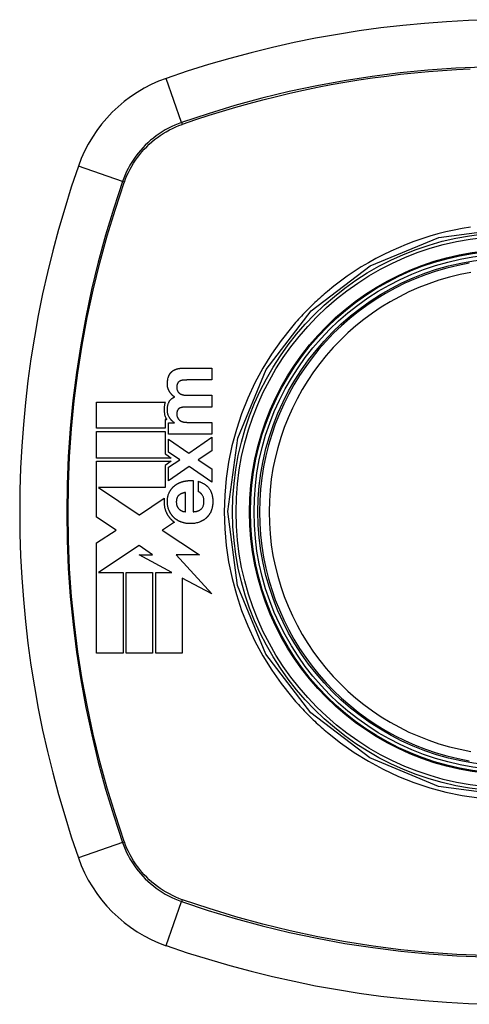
# Model space of a CAD drawing. Header units: inches. Extents: x 19 to 446, y 48 to 210.
# Tile 119 of 256: x 167.855 to 168.412, y 138.696 to 139.917. Entities that reach past the tile are written whole.
import ezdxf

# ---------------------------------------------------------------- set-up
doc = ezdxf.new("R2010")
doc.units = ezdxf.units.IN
doc.header["$MEASUREMENT"] = 0
doc.layers.add('Visible Edges(ANSI)', color=7, linetype='Continuous', lineweight=25)
doc.layers.add('Visible Tangent Edges(ANSI)', color=7, linetype='Continuous', lineweight=25)

msp = doc.modelspace()

# ---------------------------------------------------------------- linework, layer by layer
at = {"layer": 'Visible Edges(ANSI)'}
for p, q in [((168.0568, 139.4846), (168.0927, 139.4846)), ((168.0927, 139.4846), (168.0927, 139.4699)), ((168.0927, 139.4699), (168.0623, 139.4699)), ((167.95, 139.41), (167.95, 139.4426)), ((167.95, 139.4426), (168.0352, 139.4426)), ((168.0628, 139.451), (168.0927, 139.451)), ((168.0927, 139.451), (168.0927, 139.4363)), ((168.0927, 139.4363), (168.0626, 139.4363)), ((168.035, 139.4208), (168.035, 139.41)), ((168.0369, 139.4208), (168.035, 139.4208)), ((168.0391, 139.4166), (168.0464, 139.4166)), ((168.0391, 139.4027), (168.0391, 139.4166)), ((168.0464, 139.4166), (168.0464, 139.4168)), ((168.0616, 139.4174), (168.0927, 139.4174)), ((168.0927, 139.4174), (168.0927, 139.4027)), ((168.035, 139.41), (167.95, 139.41)), ((167.95, 139.4059), (168.035, 139.4059)), ((167.95, 139.3732), (167.95, 139.4059)), ((168.035, 139.4059), (168.035, 139.3783)), ((168.0927, 139.4027), (168.0391, 139.4027)), ((168.0391, 139.3967), (168.0642, 139.3791)), ((168.0391, 139.3805), (168.0391, 139.3967)), ((168.0642, 139.3791), (168.0927, 139.3989)), ((168.0927, 139.3989), (168.0927, 139.3821)), ((168.035, 139.3783), (168.0368, 139.377)), ((168.0531, 139.3711), (168.0391, 139.3805)), ((168.0927, 139.3821), (168.0758, 139.3709)), ((168.0425, 139.3732), (167.95, 139.3732)), ((167.95, 139.3691), (168.0425, 139.3691)), ((167.95, 139.338), (167.95, 139.3691)), ((168.0425, 139.3691), (168.0348, 139.3639)), ((168.0368, 139.377), (168.0425, 139.3732)), ((168.0391, 139.3617), (168.0531, 139.3711)), ((168.0758, 139.3709), (168.0927, 139.3598)), ((168.0348, 139.3639), (168.0348, 139.3365)), ((168.0645, 139.3626), (168.0391, 139.3449)), ((168.0391, 139.3449), (168.0391, 139.3617)), ((168.0927, 139.3433), (168.0645, 139.3626)), ((168.0927, 139.3598), (168.0927, 139.3433)), ((168.0695, 139.3452), (168.0695, 139.3066)), ((168.0761, 139.3313), (168.0761, 139.3443)), ((167.95, 139.3372), (167.95, 139.338)), ((167.95, 139.3365), (167.95, 139.3372)), ((167.95, 139.2999), (167.95, 139.3365)), ((167.9523, 139.3365), (168.0028, 139.3028)), ((168.0348, 139.3365), (167.9523, 139.3365)), ((168.0601, 139.3066), (168.0601, 139.3305)), ((168.003, 139.3029), (168.0337, 139.3233)), ((167.9741, 139.2838), (167.95, 139.2999)), ((168.0028, 139.3028), (168.003, 139.3029)), ((168.0464, 139.2936), (168.0318, 139.2839)), ((167.95, 139.2679), (167.9741, 139.2838)), ((168.0318, 139.2839), (168.0314, 139.2836)), ((168.0314, 139.2836), (168.0774, 139.253)), ((167.95, 139.1311), (167.95, 139.2679)), ((168.0028, 139.2647), (167.9523, 139.2313)), ((168.0194, 139.253), (168.0028, 139.2647)), ((168.0431, 139.2313), (168.0028, 139.253)), ((168.0028, 139.253), (168.0194, 139.253)), ((168.0774, 139.253), (168.0484, 139.253)), ((168.0484, 139.253), (168.0927, 139.2047)), ((167.9523, 139.2313), (167.9523, 139.2313)), ((167.9523, 139.2313), (167.9827, 139.2313)), ((167.9827, 139.2313), (167.9827, 139.1311)), ((167.9868, 139.2313), (168.0194, 139.2313)), ((167.9868, 139.1311), (167.9868, 139.2313)), ((168.0194, 139.2313), (168.0194, 139.1311)), ((168.0235, 139.1311), (168.0235, 139.2313)), ((168.0235, 139.2313), (168.0431, 139.2313)), ((168.0927, 139.2047), (168.0561, 139.2243)), ((168.0561, 139.2243), (168.0561, 139.1311)), ((167.9827, 139.1311), (167.95, 139.1311)), ((168.0194, 139.1311), (167.9868, 139.1311)), ((168.0561, 139.1311), (168.0235, 139.1311))]:
    msp.add_line(p, q, dxfattribs=at)
at = {"layer": 'Visible Edges(ANSI)', "flags": 128}
for points in [[(168.0387, 139.4729), (168.0388, 139.4731), (168.0389, 139.4734), (168.039, 139.4737), (168.0391, 139.474), (168.0392, 139.4743), (168.0393, 139.4746), (168.0394, 139.4748), (168.0395, 139.4751), (168.0396, 139.4754), (168.0398, 139.4756), (168.0399, 139.4759), (168.04, 139.4762), (168.0402, 139.4764), (168.0403, 139.4767), (168.0405, 139.4769), (168.0406, 139.4772), (168.0408, 139.4774), (168.0409, 139.4777), (168.0411, 139.4779), (168.0413, 139.4782), (168.0414, 139.4784), (168.0416, 139.4786), (168.0418, 139.4788), (168.042, 139.4791)], [(168.042, 139.4791), (168.0422, 139.4793), (168.0424, 139.4795), (168.0426, 139.4797), (168.0429, 139.4799), (168.0431, 139.4802), (168.0433, 139.4804), (168.0435, 139.4806), (168.0438, 139.4807), (168.044, 139.4809), (168.0443, 139.4811), (168.0445, 139.4813), (168.0448, 139.4815), (168.045, 139.4816), (168.0453, 139.4818), (168.0455, 139.4819), (168.0458, 139.4821), (168.0461, 139.4822), (168.0463, 139.4824), (168.0466, 139.4825), (168.0469, 139.4826), (168.0471, 139.4828), (168.0474, 139.4829), (168.0477, 139.483), (168.048, 139.4831)], [(168.048, 139.4831), (168.0483, 139.4832), (168.0487, 139.4834), (168.049, 139.4835), (168.0494, 139.4836), (168.0497, 139.4837), (168.0501, 139.4838), (168.0505, 139.4839), (168.0508, 139.484), (168.0512, 139.4841), (168.0516, 139.4841), (168.052, 139.4842), (168.0523, 139.4842), (168.0527, 139.4843), (168.0531, 139.4843), (168.0535, 139.4844), (168.0538, 139.4844), (168.0542, 139.4845), (168.0546, 139.4845), (168.055, 139.4845), (168.0553, 139.4845), (168.0557, 139.4845), (168.0561, 139.4846), (168.0565, 139.4846), (168.0568, 139.4846)], [(168.0404, 139.4553), (168.0401, 139.4557), (168.0399, 139.456), (168.0397, 139.4564), (168.0395, 139.4568), (168.0393, 139.4572), (168.0391, 139.4576), (168.039, 139.458), (168.0388, 139.4584), (168.0387, 139.4588), (168.0385, 139.4592), (168.0384, 139.4596), (168.0383, 139.46), (168.0382, 139.4605), (168.038, 139.4611), (168.0379, 139.4618), (168.0378, 139.4627), (168.0377, 139.4637), (168.0377, 139.4648), (168.0377, 139.466), (168.0377, 139.4674), (168.0379, 139.4688), (168.0381, 139.4701), (168.0384, 139.4715), (168.0387, 139.4729)], [(168.0503, 139.4658), (168.0501, 139.4655), (168.05, 139.4651), (168.0499, 139.4648), (168.0497, 139.4645), (168.0496, 139.4641), (168.0496, 139.4638), (168.0495, 139.4635), (168.0494, 139.4631), (168.0494, 139.4628), (168.0493, 139.4624), (168.0493, 139.4621), (168.0493, 139.4617), (168.0493, 139.4613), (168.0493, 139.4609), (168.0493, 139.4605), (168.0493, 139.46), (168.0493, 139.4595), (168.0494, 139.4589), (168.0495, 139.4584), (168.0496, 139.4578), (168.0498, 139.4573), (168.05, 139.4568), (168.0502, 139.4563), (168.0505, 139.4558)], [(168.0531, 139.4685), (168.0529, 139.4684), (168.0528, 139.4683), (168.0527, 139.4683), (168.0525, 139.4682), (168.0524, 139.4681), (168.0523, 139.468), (168.0521, 139.4679), (168.052, 139.4678), (168.0519, 139.4677), (168.0517, 139.4676), (168.0516, 139.4675), (168.0515, 139.4673), (168.0514, 139.4672), (168.0513, 139.4671), (168.0512, 139.467), (168.0511, 139.4669), (168.051, 139.4667), (168.0508, 139.4666), (168.0507, 139.4665), (168.0507, 139.4663), (168.0506, 139.4662), (168.0505, 139.4661), (168.0504, 139.4659), (168.0503, 139.4658)], [(168.0572, 139.4696), (168.0571, 139.4696), (168.0569, 139.4696), (168.0567, 139.4696), (168.0565, 139.4696), (168.0563, 139.4695), (168.0562, 139.4695), (168.056, 139.4695), (168.0558, 139.4694), (168.0556, 139.4694), (168.0555, 139.4694), (168.0553, 139.4693), (168.0551, 139.4693), (168.0549, 139.4692), (168.0548, 139.4692), (168.0546, 139.4691), (168.0544, 139.4691), (168.0543, 139.469), (168.0541, 139.469), (168.0539, 139.4689), (168.0537, 139.4688), (168.0536, 139.4687), (168.0534, 139.4687), (168.0533, 139.4686), (168.0531, 139.4685)], [(168.0623, 139.4699), (168.0621, 139.4699), (168.0619, 139.4699), (168.0617, 139.4699), (168.0615, 139.4698), (168.0613, 139.4698), (168.061, 139.4698), (168.0608, 139.4698), (168.0606, 139.4698), (168.0604, 139.4698), (168.0602, 139.4698), (168.06, 139.4698), (168.0598, 139.4698), (168.0596, 139.4698), (168.0593, 139.4698), (168.0591, 139.4698), (168.0589, 139.4698), (168.0587, 139.4698), (168.0585, 139.4697), (168.0583, 139.4697), (168.0581, 139.4697), (168.0579, 139.4697), (168.0577, 139.4697), (168.0574, 139.4697), (168.0572, 139.4696)], [(168.0466, 139.4488), (168.0463, 139.449), (168.046, 139.4493), (168.0457, 139.4495), (168.0454, 139.4497), (168.0451, 139.45), (168.0448, 139.4502), (168.0445, 139.4504), (168.0442, 139.4507), (168.044, 139.4509), (168.0437, 139.4512), (168.0434, 139.4515), (168.0432, 139.4517), (168.0429, 139.452), (168.0427, 139.4523), (168.0424, 139.4526), (168.0422, 139.4529), (168.0419, 139.4532), (168.0417, 139.4535), (168.0415, 139.4538), (168.0412, 139.4541), (168.041, 139.4544), (168.0408, 139.4547), (168.0406, 139.455), (168.0404, 139.4553)], [(168.0505, 139.4558), (168.0506, 139.4557), (168.0507, 139.4555), (168.0508, 139.4554), (168.0509, 139.4552), (168.051, 139.4551), (168.0511, 139.4549), (168.0512, 139.4548), (168.0513, 139.4546), (168.0514, 139.4545), (168.0516, 139.4544), (168.0517, 139.4542), (168.0518, 139.4541), (168.052, 139.454), (168.0521, 139.4539), (168.0522, 139.4537), (168.0524, 139.4536), (168.0525, 139.4535), (168.0527, 139.4534), (168.0528, 139.4533), (168.0529, 139.4532), (168.0531, 139.4531), (168.0532, 139.453), (168.0534, 139.4529), (168.0536, 139.4528)], [(168.0536, 139.4528), (168.0537, 139.4527), (168.0539, 139.4526), (168.0541, 139.4525), (168.0542, 139.4525), (168.0544, 139.4524), (168.0546, 139.4523), (168.0548, 139.4522), (168.0549, 139.4522), (168.0551, 139.4521), (168.0553, 139.452), (168.0555, 139.452), (168.0557, 139.4519), (168.0558, 139.4518), (168.056, 139.4518), (168.0562, 139.4517), (168.0564, 139.4517), (168.0566, 139.4516), (168.0568, 139.4516), (168.057, 139.4515), (168.0571, 139.4515), (168.0573, 139.4515), (168.0575, 139.4514), (168.0577, 139.4514), (168.0579, 139.4514)], [(168.0579, 139.4514), (168.0581, 139.4513), (168.0583, 139.4513), (168.0585, 139.4513), (168.0587, 139.4513), (168.0589, 139.4512), (168.0591, 139.4512), (168.0593, 139.4512), (168.0595, 139.4512), (168.0597, 139.4511), (168.06, 139.4511), (168.0602, 139.4511), (168.0604, 139.4511), (168.0606, 139.4511), (168.0608, 139.4511), (168.061, 139.4511), (168.0612, 139.451), (168.0614, 139.451), (168.0616, 139.451), (168.0618, 139.451), (168.062, 139.451), (168.0622, 139.451), (168.0624, 139.451), (168.0626, 139.451), (168.0628, 139.451)], [(168.0352, 139.4426), (168.0349, 139.4419), (168.0347, 139.4412), (168.0345, 139.4405), (168.0343, 139.4398), (168.0342, 139.4391), (168.034, 139.4384), (168.0339, 139.4377), (168.0338, 139.437), (168.0337, 139.4362), (168.0336, 139.4355), (168.0336, 139.4348), (168.0335, 139.4339), (168.0335, 139.433), (168.0335, 139.4321), (168.0336, 139.4311), (168.0337, 139.43), (168.0339, 139.429), (168.0341, 139.4279), (168.0343, 139.4268), (168.0346, 139.4258), (168.035, 139.4248), (168.0354, 139.4237), (168.0358, 139.4228), (168.0363, 139.4218)], [(168.0399, 139.4238), (168.0395, 139.4247), (168.0391, 139.4256), (168.0387, 139.4265), (168.0384, 139.4274), (168.0382, 139.4284), (168.038, 139.4293), (168.0379, 139.4302), (168.0378, 139.4311), (168.0377, 139.432), (168.0377, 139.4328), (168.0377, 139.4336), (168.0377, 139.4343), (168.0377, 139.435), (168.0378, 139.4357), (168.0379, 139.4364), (168.038, 139.4371), (168.0381, 139.4378), (168.0383, 139.4385), (168.0384, 139.4392), (168.0386, 139.4398), (168.0388, 139.4405), (168.0391, 139.4412), (168.0393, 139.4418), (168.0396, 139.4425)], [(168.0396, 139.4425), (168.0398, 139.4428), (168.04, 139.4432), (168.0402, 139.4435), (168.0404, 139.4439), (168.0406, 139.4442), (168.0409, 139.4445), (168.0411, 139.4448), (168.0414, 139.4452), (168.0417, 139.4455), (168.0419, 139.4458), (168.0422, 139.446), (168.0425, 139.4463), (168.0428, 139.4466), (168.0431, 139.4468), (168.0435, 139.4471), (168.0438, 139.4473), (168.0441, 139.4475), (168.0444, 139.4477), (168.0448, 139.4479), (168.0451, 139.4481), (168.0455, 139.4483), (168.0458, 139.4485), (168.0462, 139.4487), (168.0466, 139.4488)], [(168.0505, 139.4327), (168.0503, 139.4325), (168.0502, 139.4322), (168.05, 139.432), (168.0499, 139.4317), (168.0498, 139.4314), (168.0497, 139.4311), (168.0496, 139.4308), (168.0496, 139.4306), (168.0495, 139.4303), (168.0495, 139.43), (168.0494, 139.4297), (168.0494, 139.4294), (168.0493, 139.4291), (168.0493, 139.4288), (168.0493, 139.4285), (168.0493, 139.4282), (168.0493, 139.4279), (168.0493, 139.4276), (168.0493, 139.4273), (168.0493, 139.4269), (168.0493, 139.4265), (168.0494, 139.426), (168.0495, 139.4254), (168.0497, 139.4246)], [(168.0536, 139.4353), (168.0535, 139.4352), (168.0533, 139.4352), (168.0531, 139.4351), (168.053, 139.435), (168.0528, 139.435), (168.0527, 139.4349), (168.0525, 139.4348), (168.0524, 139.4347), (168.0523, 139.4346), (168.0521, 139.4345), (168.052, 139.4344), (168.0518, 139.4343), (168.0517, 139.4342), (168.0516, 139.4341), (168.0514, 139.4339), (168.0513, 139.4338), (168.0512, 139.4337), (168.0511, 139.4336), (168.051, 139.4334), (168.0509, 139.4333), (168.0508, 139.4332), (168.0507, 139.433), (168.0506, 139.4329), (168.0505, 139.4327)], [(168.0579, 139.4362), (168.0577, 139.4362), (168.0575, 139.4362), (168.0574, 139.4362), (168.0572, 139.4361), (168.057, 139.4361), (168.0568, 139.4361), (168.0566, 139.4361), (168.0564, 139.4361), (168.0563, 139.436), (168.0561, 139.436), (168.0559, 139.436), (168.0557, 139.4359), (168.0555, 139.4359), (168.0554, 139.4359), (168.0552, 139.4358), (168.055, 139.4358), (168.0548, 139.4357), (168.0547, 139.4357), (168.0545, 139.4356), (168.0543, 139.4356), (168.0541, 139.4355), (168.054, 139.4354), (168.0538, 139.4354), (168.0536, 139.4353)], [(168.0626, 139.4363), (168.0624, 139.4363), (168.0622, 139.4363), (168.062, 139.4363), (168.0618, 139.4363), (168.0616, 139.4363), (168.0614, 139.4363), (168.0612, 139.4363), (168.0611, 139.4363), (168.0609, 139.4363), (168.0607, 139.4363), (168.0605, 139.4363), (168.0603, 139.4363), (168.0601, 139.4363), (168.0599, 139.4363), (168.0597, 139.4363), (168.0595, 139.4363), (168.0593, 139.4362), (168.0591, 139.4362), (168.0589, 139.4362), (168.0587, 139.4362), (168.0585, 139.4362), (168.0583, 139.4362), (168.0581, 139.4362), (168.0579, 139.4362)], [(168.0363, 139.4218), (168.0364, 139.4218), (168.0364, 139.4217), (168.0364, 139.4217), (168.0364, 139.4216), (168.0365, 139.4216), (168.0365, 139.4215), (168.0365, 139.4215), (168.0365, 139.4215), (168.0366, 139.4214), (168.0366, 139.4214), (168.0366, 139.4213), (168.0366, 139.4213), (168.0367, 139.4212), (168.0367, 139.4212), (168.0367, 139.4211), (168.0367, 139.4211), (168.0368, 139.4211), (168.0368, 139.421), (168.0368, 139.421), (168.0368, 139.4209), (168.0369, 139.4209), (168.0369, 139.4208), (168.0369, 139.4208), (168.0369, 139.4208)], [(168.0464, 139.4168), (168.046, 139.4171), (168.0457, 139.4173), (168.0454, 139.4175), (168.0451, 139.4178), (168.0448, 139.418), (168.0445, 139.4183), (168.0442, 139.4185), (168.0439, 139.4188), (168.0436, 139.4191), (168.0433, 139.4194), (168.043, 139.4197), (168.0428, 139.4199), (168.0425, 139.4202), (168.0422, 139.4205), (168.042, 139.4208), (168.0417, 139.4212), (168.0415, 139.4215), (168.0412, 139.4218), (168.041, 139.4221), (168.0408, 139.4224), (168.0406, 139.4228), (168.0403, 139.4231), (168.0401, 139.4235), (168.0399, 139.4238)], [(168.0497, 139.4246), (168.0498, 139.4245), (168.0498, 139.4243), (168.0499, 139.4242), (168.0499, 139.424), (168.05, 139.4239), (168.05, 139.4237), (168.0501, 139.4236), (168.0502, 139.4235), (168.0502, 139.4233), (168.0503, 139.4232), (168.0504, 139.423), (168.0504, 139.4229), (168.0505, 139.4228), (168.0506, 139.4226), (168.0507, 139.4225), (168.0508, 139.4224), (168.0508, 139.4222), (168.0509, 139.4221), (168.051, 139.422), (168.0511, 139.4218), (168.0512, 139.4217), (168.0513, 139.4216), (168.0514, 139.4215), (168.0515, 139.4213)], [(168.0515, 139.4213), (168.0516, 139.4212), (168.0517, 139.421), (168.0519, 139.4209), (168.052, 139.4208), (168.0521, 139.4206), (168.0523, 139.4205), (168.0524, 139.4203), (168.0526, 139.4202), (168.0527, 139.4201), (168.0529, 139.42), (168.053, 139.4199), (168.0532, 139.4197), (168.0534, 139.4196), (168.0535, 139.4195), (168.0537, 139.4194), (168.0538, 139.4193), (168.054, 139.4192), (168.0542, 139.4191), (168.0544, 139.419), (168.0545, 139.4189), (168.0547, 139.4188), (168.0549, 139.4188), (168.055, 139.4187), (168.0552, 139.4186)], [(168.0552, 139.4186), (168.0555, 139.4185), (168.0557, 139.4184), (168.056, 139.4183), (168.0562, 139.4182), (168.0565, 139.4181), (168.0567, 139.418), (168.057, 139.418), (168.0573, 139.4179), (168.0575, 139.4178), (168.0578, 139.4178), (168.0581, 139.4177), (168.0583, 139.4177), (168.0586, 139.4176), (168.0589, 139.4176), (168.0591, 139.4176), (168.0594, 139.4175), (168.0597, 139.4175), (168.06, 139.4175), (168.0602, 139.4175), (168.0605, 139.4175), (168.0608, 139.4175), (168.061, 139.4175), (168.0613, 139.4175), (168.0616, 139.4174)], [(168.0474, 139.3395), (168.0478, 139.3397), (168.0482, 139.34), (168.0486, 139.3403), (168.049, 139.3405), (168.0494, 139.3408), (168.0498, 139.341), (168.0502, 139.3413), (168.0506, 139.3415), (168.051, 139.3417), (168.0514, 139.3419), (168.0518, 139.3421), (168.0523, 139.3423), (168.0527, 139.3425), (168.0531, 139.3427), (168.0535, 139.3429), (168.054, 139.343), (168.0544, 139.3432), (168.0549, 139.3434), (168.0553, 139.3435), (168.0557, 139.3437), (168.0562, 139.3438), (168.0566, 139.3439), (168.0571, 139.3441), (168.0575, 139.3442)], [(168.0575, 139.3442), (168.058, 139.3443), (168.0585, 139.3444), (168.059, 139.3445), (168.0595, 139.3446), (168.06, 139.3447), (168.0605, 139.3448), (168.061, 139.3449), (168.0615, 139.3449), (168.062, 139.345), (168.0625, 139.3451), (168.063, 139.3451), (168.0635, 139.3452), (168.064, 139.3452), (168.0645, 139.3452), (168.065, 139.3453), (168.0655, 139.3453), (168.066, 139.3453), (168.0665, 139.3453), (168.067, 139.3453), (168.0675, 139.3453), (168.068, 139.3453), (168.0685, 139.3453), (168.069, 139.3452), (168.0695, 139.3452)], [(168.0761, 139.3443), (168.0768, 139.3441), (168.0774, 139.3438), (168.0781, 139.3436), (168.0787, 139.3433), (168.0794, 139.343), (168.08, 139.3428), (168.0807, 139.3425), (168.0813, 139.3421), (168.082, 139.3418), (168.0826, 139.3415), (168.0832, 139.3411), (168.0838, 139.3407), (168.0844, 139.3403), (168.085, 139.3399), (168.0855, 139.3395), (168.0861, 139.339), (168.0866, 139.3385), (168.0871, 139.3381), (168.0876, 139.3376), (168.0881, 139.337), (168.0886, 139.3365), (168.089, 139.3359), (168.0895, 139.3353), (168.0899, 139.3347)], [(168.0398, 139.3081), (168.0395, 139.309), (168.0391, 139.3099), (168.0388, 139.3109), (168.0386, 139.3118), (168.0383, 139.3128), (168.0381, 139.3138), (168.038, 139.3148), (168.0378, 139.3158), (168.0378, 139.3168), (168.0377, 139.3178), (168.0377, 139.3188), (168.0377, 139.3198), (168.0377, 139.3208), (168.0378, 139.3217), (168.0378, 139.3227), (168.038, 139.3237), (168.0381, 139.3247), (168.0383, 139.3256), (168.0386, 139.3266), (168.0388, 139.3275), (168.0391, 139.3284), (168.0395, 139.3294), (168.0399, 139.3302), (168.0403, 139.3311)], [(168.0403, 139.3311), (168.0405, 139.3315), (168.0407, 139.3319), (168.041, 139.3323), (168.0412, 139.3327), (168.0415, 139.3331), (168.0417, 139.3335), (168.042, 139.3339), (168.0422, 139.3343), (168.0425, 139.3346), (168.0428, 139.335), (168.0431, 139.3354), (168.0434, 139.3357), (168.0437, 139.3361), (168.044, 139.3364), (168.0443, 139.3368), (168.0446, 139.3371), (168.045, 139.3374), (168.0453, 139.3377), (168.0456, 139.338), (168.046, 139.3383), (168.0463, 139.3386), (168.0467, 139.3389), (168.047, 139.3392), (168.0474, 139.3395)], [(168.0601, 139.3305), (168.0598, 139.3304), (168.0594, 139.3304), (168.059, 139.3303), (168.0586, 139.3302), (168.0582, 139.3301), (168.0579, 139.33), (168.0575, 139.3299), (168.0571, 139.3298), (168.0567, 139.3296), (168.0564, 139.3295), (168.056, 139.3294), (168.0556, 139.3292), (168.0553, 139.3291), (168.0549, 139.3289), (168.0546, 139.3288), (168.0542, 139.3286), (168.0539, 139.3284), (168.0535, 139.3282), (168.0532, 139.328), (168.0529, 139.3278), (168.0526, 139.3276), (168.0522, 139.3273), (168.0519, 139.3271), (168.0516, 139.3268)], [(168.0808, 139.3274), (168.0806, 139.3276), (168.0805, 139.3278), (168.0803, 139.328), (168.0802, 139.3282), (168.08, 139.3285), (168.0798, 139.3287), (168.0797, 139.3289), (168.0795, 139.3291), (168.0793, 139.3293), (168.0791, 139.3294), (168.0789, 139.3296), (168.0787, 139.3298), (168.0785, 139.33), (168.0783, 139.3301), (168.0781, 139.3303), (168.0779, 139.3304), (168.0777, 139.3306), (168.0775, 139.3307), (168.0773, 139.3308), (168.077, 139.331), (168.0768, 139.3311), (168.0766, 139.3312), (168.0763, 139.3313), (168.0761, 139.3313)], [(168.0899, 139.3347), (168.0905, 139.3338), (168.091, 139.3328), (168.0915, 139.3317), (168.092, 139.3307), (168.0924, 139.3296), (168.0927, 139.3285), (168.093, 139.3274), (168.0933, 139.3262), (168.0935, 139.3251), (168.0937, 139.3239), (168.0938, 139.3228), (168.0939, 139.3216), (168.094, 139.3205), (168.094, 139.3193), (168.094, 139.3181), (168.0939, 139.3169), (168.0938, 139.3158), (168.0937, 139.3146), (168.0935, 139.3134), (168.0933, 139.3123), (168.0931, 139.3111), (168.0927, 139.31), (168.0924, 139.3089), (168.092, 139.3078)], [(168.0337, 139.3233), (168.0337, 139.3226), (168.0336, 139.3218), (168.0336, 139.3211), (168.0335, 139.3204), (168.0335, 139.3197), (168.0335, 139.319), (168.0335, 139.3183), (168.0336, 139.3176), (168.0336, 139.3168), (168.0337, 139.3161), (168.0337, 139.3154), (168.0338, 139.3147), (168.0339, 139.314), (168.034, 139.3133), (168.0342, 139.3126), (168.0343, 139.3119), (168.0345, 139.3112), (168.0346, 139.3105), (168.0348, 139.3098), (168.035, 139.3091), (168.0353, 139.3084), (168.0355, 139.3078), (168.0358, 139.3071), (168.036, 139.3064)], [(168.0516, 139.3268), (168.0512, 139.3264), (168.0508, 139.326), (168.0505, 139.3255), (168.0501, 139.325), (168.0499, 139.3244), (168.0496, 139.3239), (168.0494, 139.3233), (168.0492, 139.3227), (168.0491, 139.3221), (168.049, 139.3215), (168.0489, 139.3209), (168.0488, 139.3203), (168.0488, 139.3197), (168.0487, 139.3191), (168.0487, 139.3184), (168.0488, 139.3178), (168.0488, 139.3172), (168.0489, 139.3165), (168.049, 139.3159), (168.0491, 139.3153), (168.0493, 139.3147), (168.0494, 139.3141), (168.0497, 139.3135), (168.0499, 139.3129)], [(168.0798, 139.3102), (168.0803, 139.3107), (168.0807, 139.3113), (168.0811, 139.3119), (168.0815, 139.3126), (168.0818, 139.3132), (168.0821, 139.3139), (168.0823, 139.3146), (168.0825, 139.3153), (168.0827, 139.316), (168.0828, 139.3167), (168.0829, 139.3175), (168.083, 139.3182), (168.083, 139.3189), (168.083, 139.3197), (168.083, 139.3205), (168.0829, 139.3214), (168.0828, 139.3222), (168.0827, 139.323), (168.0825, 139.3238), (168.0823, 139.3245), (168.082, 139.3253), (168.0816, 139.326), (168.0812, 139.3267), (168.0808, 139.3274)], [(168.036, 139.3064), (168.0363, 139.306), (168.0365, 139.3055), (168.0367, 139.305), (168.0369, 139.3046), (168.0372, 139.3041), (168.0374, 139.3037), (168.0376, 139.3032), (168.0379, 139.3028), (168.0382, 139.3024), (168.0384, 139.3019), (168.0387, 139.3015), (168.039, 139.3011), (168.0393, 139.3007), (168.0396, 139.3002), (168.0399, 139.2998), (168.0402, 139.2994), (168.0405, 139.299), (168.0409, 139.2987), (168.0412, 139.2983), (168.0415, 139.2979), (168.0419, 139.2975), (168.0422, 139.2972), (168.0426, 139.2968), (168.0429, 139.2964)], [(168.0458, 139.2994), (168.0455, 139.2997), (168.0452, 139.3), (168.0449, 139.3004), (168.0446, 139.3007), (168.0443, 139.301), (168.044, 139.3013), (168.0437, 139.3017), (168.0434, 139.302), (168.0432, 139.3024), (168.0429, 139.3027), (168.0426, 139.3031), (168.0424, 139.3034), (168.0421, 139.3038), (168.0419, 139.3042), (168.0417, 139.3045), (168.0414, 139.3049), (168.0412, 139.3053), (168.041, 139.3057), (168.0408, 139.3061), (168.0406, 139.3065), (168.0404, 139.3069), (168.0402, 139.3073), (168.04, 139.3077), (168.0398, 139.3081)], [(168.0499, 139.3129), (168.05, 139.3128), (168.0501, 139.3126), (168.0502, 139.3124), (168.0503, 139.3122), (168.0504, 139.3121), (168.0505, 139.3119), (168.0506, 139.3117), (168.0507, 139.3116), (168.0509, 139.3114), (168.051, 139.3112), (168.0511, 139.3111), (168.0512, 139.3109), (168.0513, 139.3108), (168.0515, 139.3106), (168.0516, 139.3105), (168.0517, 139.3103), (168.0519, 139.3102), (168.052, 139.31), (168.0521, 139.3099), (168.0523, 139.3097), (168.0524, 139.3096), (168.0526, 139.3095), (168.0527, 139.3093), (168.0529, 139.3092)], [(168.0529, 139.3092), (168.053, 139.3091), (168.0532, 139.309), (168.0533, 139.3089), (168.0535, 139.3088), (168.0536, 139.3087), (168.0538, 139.3086), (168.0539, 139.3085), (168.0541, 139.3084), (168.0542, 139.3083), (168.0544, 139.3082), (168.0545, 139.3081), (168.0547, 139.308), (168.0548, 139.308), (168.055, 139.3079), (168.0551, 139.3078), (168.0553, 139.3077), (168.0555, 139.3077), (168.0556, 139.3076), (168.0558, 139.3075), (168.0559, 139.3075), (168.0561, 139.3074), (168.0563, 139.3074), (168.0564, 139.3073), (168.0566, 139.3073)], [(168.0566, 139.3073), (168.0568, 139.3072), (168.0569, 139.3072), (168.057, 139.3071), (168.0572, 139.3071), (168.0573, 139.3071), (168.0575, 139.307), (168.0576, 139.307), (168.0578, 139.307), (168.0579, 139.3069), (168.0581, 139.3069), (168.0582, 139.3069), (168.0584, 139.3068), (168.0585, 139.3068), (168.0587, 139.3068), (168.0588, 139.3067), (168.059, 139.3067), (168.0591, 139.3067), (168.0592, 139.3067), (168.0594, 139.3067), (168.0595, 139.3066), (168.0597, 139.3066), (168.0598, 139.3066), (168.06, 139.3066), (168.0601, 139.3066)], [(168.0695, 139.3066), (168.0699, 139.3066), (168.0704, 139.3066), (168.0708, 139.3067), (168.0713, 139.3067), (168.0718, 139.3068), (168.0722, 139.3068), (168.0727, 139.3069), (168.0732, 139.307), (168.0736, 139.3071), (168.0741, 139.3072), (168.0745, 139.3073), (168.075, 139.3074), (168.0754, 139.3076), (168.0759, 139.3077), (168.0763, 139.3079), (168.0767, 139.3081), (168.0772, 139.3083), (168.0776, 139.3085), (168.078, 139.3087), (168.0784, 139.309), (168.0788, 139.3093), (168.0791, 139.3096), (168.0795, 139.3099), (168.0798, 139.3102)], [(168.092, 139.3078), (168.0918, 139.3074), (168.0916, 139.307), (168.0915, 139.3066), (168.0913, 139.3062), (168.0911, 139.3058), (168.0909, 139.3054), (168.0907, 139.305), (168.0905, 139.3047), (168.0903, 139.3043), (168.09, 139.3039), (168.0898, 139.3035), (168.0896, 139.3032), (168.0893, 139.3028), (168.0891, 139.3025), (168.0888, 139.3021), (168.0886, 139.3018), (168.0883, 139.3014), (168.088, 139.3011), (168.0877, 139.3008), (168.0874, 139.3005), (168.0871, 139.3001), (168.0868, 139.2998), (168.0865, 139.2995), (168.0862, 139.2992)], [(168.0429, 139.2964), (168.0431, 139.2963), (168.0432, 139.2962), (168.0433, 139.2961), (168.0435, 139.2959), (168.0436, 139.2958), (168.0438, 139.2957), (168.0439, 139.2956), (168.044, 139.2954), (168.0442, 139.2953), (168.0443, 139.2952), (168.0445, 139.2951), (168.0446, 139.2949), (168.0448, 139.2948), (168.0449, 139.2947), (168.0451, 139.2946), (168.0452, 139.2945), (168.0454, 139.2944), (168.0455, 139.2942), (168.0457, 139.2941), (168.0458, 139.294), (168.046, 139.2939), (168.0461, 139.2938), (168.0463, 139.2937), (168.0464, 139.2936)], [(168.0547, 139.2938), (168.0543, 139.294), (168.0539, 139.2942), (168.0535, 139.2943), (168.0531, 139.2945), (168.0527, 139.2947), (168.0523, 139.2949), (168.0519, 139.2951), (168.0515, 139.2953), (168.0511, 139.2955), (168.0508, 139.2957), (168.0504, 139.2959), (168.05, 139.2962), (168.0496, 139.2964), (168.0493, 139.2966), (168.0489, 139.2969), (168.0485, 139.2971), (168.0482, 139.2974), (168.0478, 139.2977), (168.0475, 139.298), (168.0471, 139.2982), (168.0468, 139.2985), (168.0465, 139.2988), (168.0461, 139.2991), (168.0458, 139.2994)], [(168.0773, 139.2938), (168.0761, 139.2934), (168.0749, 139.293), (168.0737, 139.2927), (168.0724, 139.2924), (168.0712, 139.2922), (168.0699, 139.2921), (168.0688, 139.292), (168.0677, 139.2919), (168.0667, 139.2919), (168.0658, 139.2919), (168.065, 139.2919), (168.0642, 139.2919), (168.0634, 139.292), (168.0626, 139.292), (168.0618, 139.2921), (168.061, 139.2922), (168.0602, 139.2924), (168.0594, 139.2925), (168.0586, 139.2927), (168.0578, 139.2929), (168.0571, 139.2931), (168.0563, 139.2933), (168.0555, 139.2936), (168.0547, 139.2938)], [(168.0862, 139.2992), (168.0859, 139.2989), (168.0856, 139.2986), (168.0852, 139.2983), (168.0849, 139.2981), (168.0846, 139.2978), (168.0842, 139.2975), (168.0839, 139.2973), (168.0835, 139.297), (168.0831, 139.2967), (168.0828, 139.2965), (168.0824, 139.2963), (168.082, 139.296), (168.0817, 139.2958), (168.0813, 139.2956), (168.0809, 139.2954), (168.0805, 139.2952), (168.0801, 139.295), (168.0797, 139.2948), (168.0793, 139.2946), (168.0789, 139.2944), (168.0785, 139.2943), (168.0781, 139.2941), (168.0777, 139.2939), (168.0773, 139.2938)]]:
    msp.add_lwpolyline(points, dxfattribs=at)
at = {"layer": 'Visible Edges(ANSI)'}
for radius in [0.3199, 0.315]:
    msp.add_circle((168.4649, 139.3063), radius, dxfattribs=at)
for centre, radius, start, end in [((168.4649, 138.6173), 1.2992, 70.7337, 109.2663), ((168.0947, 139.6765), 0.1772, 109.2663, 160.7337), ((169.1539, 139.3063), 1.2992, 160.7337, 199.2663), ((168.4649, 139.3063), 0.313, 99.784, 260.216), ((168.0947, 138.936), 0.1772, 199.2663, 250.7337), ((168.4649, 139.9953), 1.2992, 250.7337, 289.2663)]:
    msp.add_arc(centre, radius, start, end, dxfattribs=at)
at = {"layer": 'Visible Tangent Edges(ANSI)'}
for p, q in [((168.0553, 139.7891), (168.0362, 139.8438)), ((168.0561, 139.7868), (168.0566, 139.787)), ((167.9821, 139.7159), (167.9275, 139.735)), ((167.9842, 139.7146), (167.9844, 139.7151)), ((167.9821, 138.8967), (167.9275, 138.8776)), ((167.9844, 138.8975), (167.9842, 138.8979)), ((168.0362, 138.7688), (168.0553, 138.8235)), ((168.0566, 138.8256), (168.0561, 138.8257))]:
    msp.add_line(p, q, dxfattribs=at)
at = {"layer": 'Visible Tangent Edges(ANSI)', "flags": 128}
for points in [[(168.4299, 139.8578), (168.3952, 139.8563), (168.3605, 139.8539), (168.3259, 139.8505), (168.2913, 139.8461), (168.2569, 139.8408), (168.2227, 139.8345), (168.1886, 139.8273), (168.1549, 139.8191), (168.1214, 139.81), (168.0882, 139.8), (168.0553, 139.7891)], [(168.0566, 139.787), (168.0729, 139.7926), (168.0894, 139.798), (168.1059, 139.8031), (168.1225, 139.8081), (168.1391, 139.8127), (168.1558, 139.8172), (168.1727, 139.8214), (168.1895, 139.8254), (168.2065, 139.8292), (168.2235, 139.8327), (168.2405, 139.836), (168.2576, 139.839), (168.2748, 139.8418), (168.292, 139.8444), (168.3092, 139.8467), (168.3265, 139.8488), (168.3437, 139.8506), (168.361, 139.8522), (168.3784, 139.8536), (168.3957, 139.8547), (168.413, 139.8555)], [(168.0553, 139.7891), (168.0512, 139.7876), (168.047, 139.7859), (168.043, 139.784), (168.039, 139.782), (168.035, 139.7799), (168.0312, 139.7776), (168.0275, 139.7751), (168.0238, 139.7726), (168.0203, 139.7698), (168.0168, 139.767), (168.0135, 139.764), (168.0103, 139.7609), (168.0072, 139.7577), (168.0042, 139.7544), (168.0014, 139.7509), (167.9987, 139.7474), (167.9961, 139.7437), (167.9936, 139.74), (167.9913, 139.7362), (167.9892, 139.7322), (167.9872, 139.7283), (167.9853, 139.7242), (167.9836, 139.7201), (167.9821, 139.7159)], [(167.9844, 139.7151), (167.9859, 139.7192), (167.9876, 139.7232), (167.9894, 139.7272), (167.9914, 139.7311), (167.9936, 139.7349), (167.9958, 139.7386), (167.9982, 139.7423), (168.0008, 139.7458), (168.0034, 139.7493), (168.0062, 139.7527), (168.0091, 139.7559), (168.0121, 139.7591), (168.0153, 139.7621), (168.0185, 139.765), (168.0219, 139.7678), (168.0254, 139.7705), (168.0289, 139.773), (168.0326, 139.7754), (168.0363, 139.7777), (168.0401, 139.7798), (168.044, 139.7818), (168.048, 139.7836), (168.052, 139.7853), (168.0561, 139.7868)], [(167.9821, 139.7159), (167.9712, 139.6829), (167.9611, 139.6496), (167.952, 139.616), (167.9438, 139.5821), (167.9366, 139.5479), (167.9303, 139.5136), (167.925, 139.4791), (167.9206, 139.4444), (167.9172, 139.4097), (167.9148, 139.375), (167.9134, 139.3402), (167.9129, 139.3055), (167.9134, 139.2708), (167.9149, 139.2361), (167.9174, 139.2014), (167.9208, 139.1668), (167.9251, 139.1324), (167.9304, 139.0981), (167.9367, 139.064), (167.9439, 139.03), (167.9521, 138.9963), (167.9611, 138.9628), (167.9712, 138.9296), (167.9821, 138.8967)], [(167.9842, 138.8979), (167.9732, 138.9307), (167.9631, 138.9638), (167.954, 138.9972), (167.9458, 139.0308), (167.9385, 139.0646), (167.9322, 139.0986), (167.9269, 139.1328), (167.9225, 139.1672), (167.919, 139.2017), (167.9166, 139.2363), (167.9151, 139.2709), (167.9146, 139.3055), (167.9151, 139.3401), (167.9165, 139.3748), (167.9189, 139.4094), (167.9223, 139.4441), (167.9267, 139.4786), (167.9321, 139.513), (167.9384, 139.5473), (167.9457, 139.5813), (167.9539, 139.6151), (167.9631, 139.6486), (167.9732, 139.6818), (167.9842, 139.7146)], [(168.4133, 139.6593), (168.403, 139.6576), (168.3928, 139.6557), (168.3827, 139.6534), (168.3727, 139.6509), (168.3627, 139.6481), (168.3529, 139.645), (168.3431, 139.6416), (168.3334, 139.6379), (168.3239, 139.6339), (168.3144, 139.6297), (168.305, 139.6251), (168.2958, 139.6203), (168.2868, 139.6153), (168.2779, 139.61), (168.2692, 139.6044), (168.2606, 139.5986), (168.2523, 139.5925), (168.2441, 139.5863), (168.2361, 139.5797)], [(168.4646, 138.954), (168.3734, 138.9661), (168.2883, 139.0014), (168.2154, 139.0573), (168.1597, 139.1302), (168.1246, 139.2153), (168.1127, 139.3067), (168.1248, 139.3979), (168.1601, 139.4831), (168.216, 139.5558), (168.2889, 139.6115), (168.3738, 139.6466), (168.4649, 139.6585)], [(168.2361, 139.5797), (168.234, 139.578), (168.2321, 139.5763), (168.2301, 139.5746), (168.2281, 139.5729), (168.2261, 139.5711), (168.2242, 139.5693), (168.2223, 139.5676), (168.2203, 139.5658), (168.2184, 139.5639), (168.2165, 139.5621), (168.2147, 139.5603), (168.2128, 139.5584), (168.2109, 139.5566), (168.2091, 139.5547), (168.2073, 139.5528), (168.2055, 139.5509), (168.2037, 139.549), (168.2019, 139.547), (168.2001, 139.5451), (168.1984, 139.5431), (168.1966, 139.5411), (168.1949, 139.5392), (168.1932, 139.5372), (168.1915, 139.5351)], [(168.1915, 139.5351), (168.1787, 139.519), (168.1668, 139.502), (168.1559, 139.4844), (168.1461, 139.4662), (168.1373, 139.4474), (168.1296, 139.4281), (168.1231, 139.4084), (168.1177, 139.3884), (168.1135, 139.3681), (168.1105, 139.3476), (168.1087, 139.327), (168.1081, 139.3063), (168.1087, 139.2855), (168.1106, 139.2648), (168.1136, 139.2443), (168.1178, 139.224), (168.1232, 139.2039), (168.1297, 139.1843), (168.1374, 139.165), (168.1461, 139.1462), (168.156, 139.128), (168.1669, 139.1104), (168.1787, 139.0936), (168.1915, 139.0774)], [(168.1915, 139.0774), (168.1932, 139.0754), (168.1949, 139.0734), (168.1966, 139.0714), (168.1983, 139.0694), (168.2001, 139.0675), (168.2019, 139.0655), (168.2037, 139.0636), (168.2055, 139.0617), (168.2073, 139.0598), (168.2091, 139.0579), (168.2109, 139.056), (168.2128, 139.0541), (168.2146, 139.0523), (168.2165, 139.0505), (168.2184, 139.0486), (168.2203, 139.0468), (168.2222, 139.045), (168.2242, 139.0432), (168.2261, 139.0415), (168.2281, 139.0397), (168.2301, 139.038), (168.232, 139.0362), (168.234, 139.0345), (168.2361, 139.0328)], [(168.2361, 139.0328), (168.2523, 139.02), (168.2692, 139.0082), (168.2868, 138.9973), (168.3051, 138.9874), (168.3239, 138.9786), (168.3431, 138.971), (168.3628, 138.9644), (168.3828, 138.9591), (168.4031, 138.9549), (168.4236, 138.9519)], [(167.9821, 138.8967), (167.9836, 138.8925), (167.9853, 138.8884), (167.9872, 138.8843), (167.9892, 138.8803), (167.9913, 138.8764), (167.9936, 138.8726), (167.9961, 138.8688), (167.9987, 138.8652), (168.0014, 138.8616), (168.0042, 138.8582), (168.0072, 138.8548), (168.0103, 138.8516), (168.0135, 138.8485), (168.0168, 138.8456), (168.0203, 138.8427), (168.0238, 138.84), (168.0275, 138.8374), (168.0312, 138.835), (168.035, 138.8327), (168.039, 138.8305), (168.043, 138.8285), (168.047, 138.8267), (168.0512, 138.825), (168.0553, 138.8235)], [(168.0561, 138.8257), (168.052, 138.8273), (168.048, 138.829), (168.044, 138.8308), (168.0401, 138.8328), (168.0363, 138.8349), (168.0326, 138.8372), (168.0289, 138.8396), (168.0254, 138.8421), (168.0219, 138.8448), (168.0185, 138.8476), (168.0153, 138.8505), (168.0121, 138.8535), (168.0091, 138.8566), (168.0062, 138.8599), (168.0034, 138.8633), (168.0008, 138.8667), (167.9982, 138.8703), (167.9958, 138.8739), (167.9936, 138.8777), (167.9914, 138.8815), (167.9894, 138.8854), (167.9876, 138.8893), (167.9859, 138.8934), (167.9844, 138.8975)], [(168.0553, 138.8235), (168.0883, 138.8125), (168.1216, 138.8025), (168.1552, 138.7933), (168.1891, 138.7851), (168.2233, 138.7779), (168.2576, 138.7716), (168.2922, 138.7663), (168.3268, 138.762), (168.3615, 138.7586), (168.3962, 138.7562), (168.431, 138.7548)], [(168.4311, 138.7564), (168.3964, 138.7578), (168.3618, 138.7603), (168.3271, 138.7637), (168.2926, 138.7681), (168.2582, 138.7734), (168.2239, 138.7797), (168.1899, 138.787), (168.1561, 138.7953), (168.1226, 138.8045), (168.0894, 138.8146), (168.0566, 138.8256)]]:
    msp.add_lwpolyline(points, dxfattribs=at)
at = {"layer": 'Visible Tangent Edges(ANSI)'}
for radius in [0.3464, 0.3422, 0.3254, 0.3242]:
    msp.add_circle((168.4649, 139.3063), radius, dxfattribs=at)
msp.add_arc((168.4649, 139.3063), 0.3012, 99.784, 260.216, dxfattribs=at)
for centre, major_axis, start_param, end_param in [((168.057, 139.7844), (0.00321, -0.00931), 4.18856, 4.452267), ((167.9868, 139.7142), (0.00931, -0.00321), 1.830918, 2.094625), ((167.9868, 138.8983), (-0.00931, -0.00321), 1.046967, 1.310674), ((168.057, 138.8281), (0.00321, 0.00931), 1.830918, 2.094625)]:
    msp.add_ellipse(centre, major_axis=major_axis, ratio=0.002592, start_param=start_param, end_param=end_param, dxfattribs=at)

doc.saveas('drawing.dxf')
